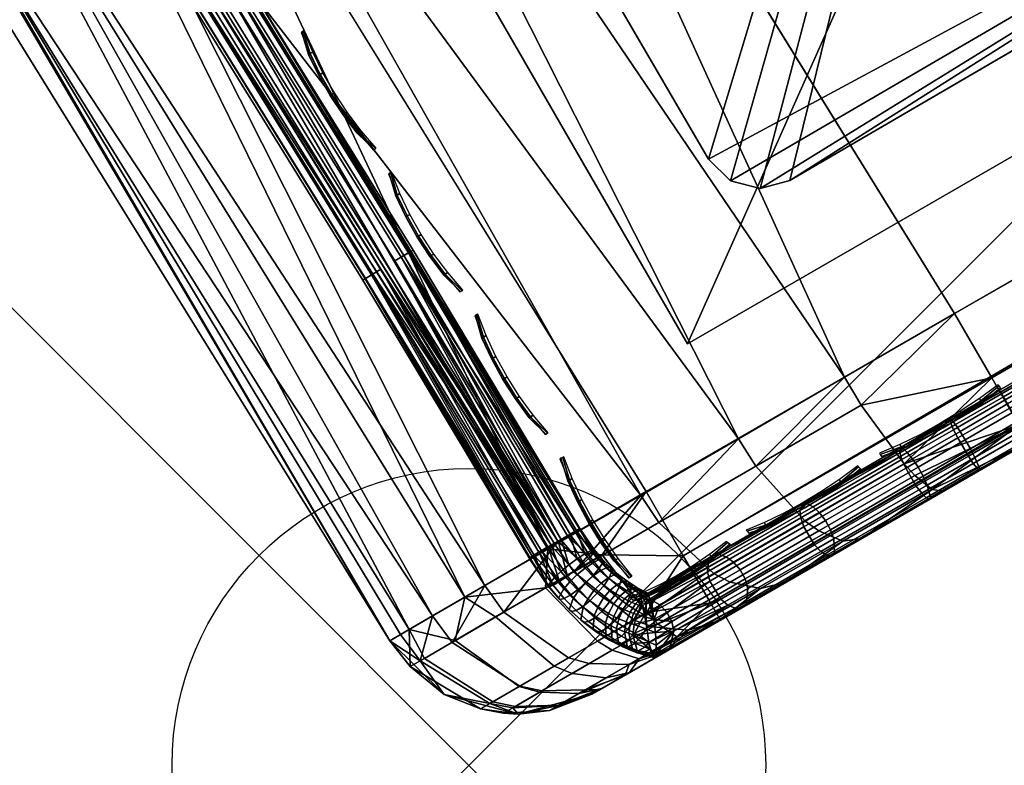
# Model space of a CAD drawing. Header units: inches. Extents: x 0 to 54.6, y -45.5 to 0.
# Tile 38 of 135: x 29.6 to 31.2, y -45.5 to -44.2. Entities that reach past the tile are written whole.
import ezdxf

# ---------------------------------------------------------------- set-up
doc = ezdxf.new("R2010")
doc.units = ezdxf.units.IN
doc.header["$LTSCALE"] = 0.03937
doc.header["$MEASUREMENT"] = 0
doc.header["$PDMODE"] = 35
doc.header["$PDSIZE"] = 1
for name, color, linetype in [('A-FURN-3-NODE', 7, 'Continuous'), ('A-FURN-3-ST', 151, 'Continuous'), ('A-FURN-3-ST-LG', 252, 'Continuous'), ('A-FURN-3-ST-LGHW', 32, 'Continuous'), ('A-FURN-3-ST-SEAM', 250, 'Continuous'), ('A-FURN-3-STITCH', 15, 'Continuous')]:
    doc.layers.add(name, color=color, linetype=linetype)

msp = doc.modelspace()

# ---------------------------------------------------------------- linework, layer by layer
at = {"layer": 'A-FURN-3-NODE'}
msp.add_point((30.3109, -45.5), dxfattribs=at)

# ---------------------------------------------------------------- meshes
at = {"layer": 'A-FURN-3-ST'}
mesh = msp.add_polyface(dxfattribs=at)
corners = [(54.133, -31.7463, 5.25), (30.7345, -45.2554, 5.25), (54.1162, -31.7173, 5.125), (54.2353, -31.6732, 5.1979), (54.2159, -31.6985, 5.2691), (54.2378, -31.6011, 5.1056), (54.0705, -31.6381, 5.0335), (54.1991, -31.4828, 5.0437), (54.008, -31.5298, 5), (54.1736, -31.4338, 5.0381), (53.6664, -31.7268, 17.9789), (53.4807, -31.8342, 18), (53.693, -31.7752, 17.9729), (53.5432, -31.9425, 17.9665), (53.7425, -31.8871, 17.9071), (53.589, -32.0217, 17.875), (53.7503, -31.9125, 17.8773), (53.7562, -31.9498, 17.8092), (53.9067, -31.8629, 17.7564), (53.9121, -31.8191, 17.8206), (54.0455, -31.7828, 17.6709), (54.0613, -31.7329, 17.7287), (54.1671, -31.7126, 17.5557), (54.192, -31.6574, 17.6049), (54.126, -31.7503, 17.5012), (54.267, -31.6549, 17.4154), (54.0145, -31.8147, 17.6069), (53.8873, -31.8882, 17.6853), (53.7493, -31.9678, 17.7337), (53.6057, -32.0507, 17.75), (54.1777, -31.4949, 17.6738), (54.1537, -31.4449, 17.6781), (54.0342, -31.5779, 17.8097), (54.0095, -31.5283, 17.8148), (53.8705, -31.6725, 17.9106), (53.8449, -31.6235, 17.9163), (53.9092, -31.7908, 17.8487), (54.0629, -31.702, 17.754), (54.1977, -31.6241, 17.6265), (54.3495, -31.6213, 5.5002), (54.3419, -31.6257, 16.9007), (30.518, -45.3804, 5.5), (54.3276, -31.6339, 17.0664), (54.2857, -31.6582, 17.2257), (54.2176, -31.6975, 17.3726)]
mesh.append_faces([[corners[k] for k in face] for face in [(0, 1, 2), (2, 3, 0), (0, 3, 4), (5, 2, 6), (5, 6, 7), (7, 6, 8), (7, 8, 9), (10, 11, 12), (12, 11, 13), (12, 13, 14), (14, 13, 15), (14, 15, 16), (16, 15, 17), (16, 17, 18, 19), (19, 18, 20, 21), (21, 20, 22, 23), (24, 25, 22), (24, 22, 26), (26, 22, 20), (26, 20, 27), (27, 20, 18), (27, 18, 28), (28, 18, 17), (28, 17, 29), (29, 17, 15), (30, 31, 32), (32, 31, 33), (32, 33, 34), (34, 33, 35), (34, 35, 12), (12, 35, 10), (34, 12, 14, 36), (36, 14, 16, 19), (36, 19, 21, 37), (37, 21, 23, 38), (34, 36, 37, 32), (32, 37, 38, 30), (0, 39, 1), (39, 40, 41), (40, 42, 29), (29, 42, 43), (29, 43, 44), (44, 24, 29), (29, 24, 26), (29, 26, 27), (27, 28, 29)]])
mesh = msp.add_polyface(dxfattribs=at)
corners = [(54.1162, -31.7173, 5.125), (30.7345, -45.2554, 5.25), (30.7177, -45.2264, 5.125), (54.0705, -31.6381, 5.0335), (30.672, -45.1472, 5.0335), (54.008, -31.5298, 5), (30.6095, -45.0389, 5), (31.0621, -45.0117, 17.8771), (31.0915, -45.0353, 17.8091), (31.2374, -44.9264, 17.875), (31.2541, -44.9554, 17.75), (31.1105, -45.0383, 17.7337), (30.9724, -45.1181, 17.6853), (31.0441, -44.9923, 17.9069), (31.1916, -44.8472, 17.9665), (30.972, -44.8936, 17.9727), (31.1291, -44.7389, 18), (30.9434, -44.8465, 17.9788), (53.4807, -31.8342, 18), (53.5432, -31.9425, 17.9665), (53.589, -32.0217, 17.875), (53.6057, -32.0507, 17.75), (29.7326, -43.6219, 5), (28.7902, -42.2475, 5), (27.7843, -40.9189, 5), (26.7171, -39.639, 5), (25.591, -38.4106, 5), (24.4085, -37.2364, 5), (23.1722, -36.119, 5), (21.8848, -35.0609, 5), (20.5492, -34.0644, 5), (19.1682, -33.1316, 5), (54.3495, -31.6213, 5.5002), (30.518, -45.3804, 5.5), (54.3419, -31.6257, 16.9007), (30.518, -45.3804, 16.9), (30.8452, -45.1915, 17.6066), (30.2374, -43.2975, 18), (29.2789, -41.8995, 18), (28.2559, -40.548, 18), (27.1706, -39.2461, 18), (26.0253, -37.9965, 18), (24.8226, -36.8022, 18), (23.5651, -35.6656, 18), (22.2557, -34.5892, 18), (20.8972, -33.5756, 18), (19.4926, -32.6269, 18)]
mesh.append_faces([[corners[k] for k in face] for face in [(0, 1, 2), (0, 2, 3), (3, 2, 4), (3, 4, 5), (5, 4, 6), (7, 8, 9), (9, 8, 10), (10, 8, 11), (11, 8, 12), (7, 9, 13), (13, 9, 14), (13, 14, 15), (15, 14, 16), (15, 16, 17), (18, 16, 19), (19, 16, 14), (19, 14, 20), (20, 14, 9), (20, 9, 21), (21, 9, 10), (6, 22, 5), (5, 22, 23), (5, 23, 24), (24, 25, 5), (5, 25, 26), (5, 26, 27), (27, 28, 5), (5, 28, 29), (5, 29, 30), (30, 31, 5), (1, 32, 33), (33, 34, 35), (35, 34, 21), (35, 21, 10), (11, 12, 10), (10, 12, 36), (16, 18, 37), (37, 18, 38), (38, 18, 39), (39, 18, 40), (40, 18, 41), (41, 18, 42), (42, 18, 43), (43, 18, 44), (44, 18, 45), (45, 18, 46)]])
mesh = msp.add_polyface(dxfattribs=at)
corners = [(30.4441, -45.1352, 5.0381), (30.6095, -45.0389, 5), (30.5356, -45.1456, 5.0204), (30.3039, -45.2168, 5.1464), (30.2876, -45.2898, 5.2169), (30.2103, -45.2713, 5.3087), (30.2359, -45.3199, 5.332), (30.44, -45.2012, 5.0621), (30.3557, -45.2502, 5.1289), (30.6101, -45.2429, 5.0856), (30.5275, -45.2907, 5.1217), (30.4546, -45.3329, 5.1794), (30.1957, -45.2799, 17.1146), (30.1774, -45.2905, 16.9), (30.2286, -45.3242, 17.1133), (30.4875, -45.1742, 17.6733), (30.6004, -45.0453, 17.8145), (30.4561, -45.1289, 17.6778), (30.3699, -45.2423, 17.5075), (30.3379, -45.1974, 17.5111), (30.2825, -45.293, 17.3185), (30.2498, -45.2485, 17.3209), (30.4789, -45.3191, 17.4701), (30.5135, -45.3287, 17.4533), (30.6206, -45.2668, 17.6043), (30.5892, -45.2553, 17.6257), (29.3128, -43.8935, 16.9), (29.3861, -43.9375, 17.1847), (29.4783, -43.8777, 17.45), (29.625, -43.7826, 17.6778), (29.8161, -43.6586, 17.8526), (30.7649, -44.95, 17.9162), (30.0387, -43.5142, 17.9625), (30.9434, -44.8465, 17.9788), (30.2374, -43.2975, 18), (28.5003, -42.6369, 17.1847), (28.5897, -42.573, 17.45), (30.1774, -45.2905, 5.5), (29.3128, -43.8935, 5.5), (28.3837, -42.5387, 5.5), (29.7326, -43.6219, 5), (29.5721, -43.726, 5.0381), (28.7902, -42.2475, 5), (28.4148, -42.5167, 5.3087), (29.3449, -43.8731, 5.3087), (29.436, -43.8142, 5.1464)]
mesh.append_faces([[corners[k] for k in face] for face in [(0, 1, 2), (3, 4, 5), (5, 4, 6), (0, 7, 3), (3, 7, 8), (3, 8, 4), (7, 0, 2), (7, 2, 9, 10), (11, 8, 7, 10), (12, 13, 14), (15, 16, 17), (15, 17, 18), (18, 17, 19), (18, 19, 20), (20, 19, 21), (20, 21, 14), (14, 21, 12), (22, 23, 24, 25), (18, 22, 25, 15), (26, 13, 27), (27, 13, 12), (27, 12, 21), (27, 21, 28), (28, 21, 19), (28, 19, 29), (29, 19, 17), (29, 17, 16), (29, 16, 30), (30, 16, 31), (30, 31, 32), (32, 33, 34), (35, 26, 27), (35, 27, 28, 36), (37, 13, 38), (38, 13, 26), (38, 26, 39), (1, 0, 40), (40, 0, 41), (40, 41, 42), (38, 43, 44), (38, 44, 37), (37, 44, 5), (5, 44, 45), (5, 45, 3), (3, 45, 41), (3, 41, 0)]])
mesh = msp.add_polyface(dxfattribs=at)
corners = [(30.5356, -45.1456, 5.0204), (30.6095, -45.0389, 5), (30.672, -45.1472, 5.0335), (30.6101, -45.2429, 5.0856), (30.7177, -45.2264, 5.125), (30.6293, -45.2616, 5.1151), (30.6611, -45.2838, 5.1825), (30.5978, -45.3204, 5.2102), (30.5525, -45.306, 5.1486), (30.7345, -45.2554, 5.25), (30.6516, -45.3033, 5.269), (30.5814, -45.3438, 5.3232), (30.5419, -45.3527, 5.2543), (30.5275, -45.2907, 5.1217), (30.5135, -45.3287, 17.4533), (30.5809, -45.3302, 17.4148), (30.6806, -45.2726, 17.5553), (30.6206, -45.2668, 17.6043), (30.8022, -45.2024, 17.6705), (30.7513, -45.1913, 17.7281), (30.9409, -45.1223, 17.7562), (30.9004, -45.1051, 17.8203), (31.0915, -45.0353, 17.8091), (31.0621, -45.0117, 17.8771), (30.9724, -45.1181, 17.6853), (30.8452, -45.1915, 17.6066), (30.7336, -45.256, 17.501), (30.6421, -45.3088, 17.3722), (30.574, -45.3481, 17.2253), (30.5067, -45.373, 17.2546), (30.972, -44.8936, 17.9727), (30.9434, -44.8465, 17.9788), (30.7945, -44.9964, 17.9104), (30.7649, -44.95, 17.9162), (30.631, -45.0911, 17.8092), (30.6004, -45.0453, 17.8145), (30.4875, -45.1742, 17.6733), (30.5892, -45.2553, 17.6257), (30.7239, -45.1774, 17.7533), (30.8774, -45.0886, 17.8483), (31.0441, -44.9923, 17.9069), (30.518, -45.3804, 5.5), (30.5345, -45.3709, 5.4043), (31.2541, -44.9554, 17.75), (30.5321, -45.3723, 17.0658), (30.518, -45.3804, 16.9), (30.0387, -43.5142, 17.9625), (30.2374, -43.2975, 18), (31.1291, -44.7389, 18)]
mesh.append_faces([[corners[k] for k in face] for face in [(0, 1, 2), (0, 2, 3), (3, 2, 4), (3, 4, 5), (5, 4, 6), (5, 6, 7, 8), (4, 9, 6), (6, 9, 10), (6, 10, 7), (7, 10, 11), (7, 11, 12), (13, 3, 5, 8), (14, 15, 16, 17), (17, 16, 18, 19), (19, 18, 20, 21), (21, 20, 22, 23), (24, 22, 20), (24, 20, 25), (25, 20, 18), (25, 18, 26), (26, 18, 16), (26, 16, 27), (27, 16, 15), (27, 15, 28), (28, 15, 29), (30, 31, 32), (32, 31, 33), (32, 33, 34), (34, 33, 35), (34, 35, 36), (37, 17, 19, 38), (38, 19, 21, 39), (39, 21, 23, 40), (36, 37, 38, 34), (34, 38, 39, 32), (32, 39, 40, 30), (9, 41, 42), (43, 25, 26), (26, 27, 43), (43, 27, 28), (43, 28, 44), (44, 45, 43), (42, 11, 9), (9, 11, 10), (46, 33, 31), (47, 31, 48)]])
mesh = msp.add_polyface(dxfattribs=at)
corners = [(30.5525, -45.306, 5.1486), (30.5978, -45.3204, 5.2102), (30.5419, -45.3527, 5.2543), (30.4848, -45.3452, 5.2022), (30.4968, -45.3788, 5.3126), (30.4301, -45.3768, 5.2729), (30.4625, -45.3986, 5.3888), (30.3886, -45.4009, 5.3652), (30.4466, -45.4078, 5.4727), (30.3694, -45.412, 5.4669), (30.3936, -45.4139, 5.5), (30.518, -45.3804, 5.5), (30.5345, -45.3709, 5.4043), (30.5814, -45.3438, 5.3232), (30.3304, -45.4049, 5.4643), (30.269, -45.381, 5.5), (30.2119, -45.3338, 5.4587), (30.1774, -45.2905, 5.5), (30.2103, -45.2713, 5.3087), (30.2359, -45.3199, 5.332), (30.3511, -45.3929, 5.3549), (30.2876, -45.2898, 5.2169), (30.3557, -45.2502, 5.1289), (30.4546, -45.3329, 5.1794), (30.3958, -45.367, 5.2555), (30.5275, -45.2907, 5.1217), (30.518, -45.3804, 16.9), (30.3936, -45.4139, 16.9), (30.269, -45.381, 16.9), (30.1774, -45.2905, 16.9), (30.2286, -45.3242, 17.1133), (30.3462, -45.3958, 17.1002), (30.3848, -45.4031, 17.0943), (30.461, -45.3994, 17.0808), (30.5067, -45.373, 17.2546), (30.4338, -45.3748, 17.2811), (30.5809, -45.3302, 17.4148), (30.5135, -45.3287, 17.4533), (30.574, -45.3481, 17.2253), (30.5321, -45.3723, 17.0658), (30.2825, -45.293, 17.3185), (30.3967, -45.3665, 17.2927), (30.4789, -45.3191, 17.4701), (30.3699, -45.2423, 17.5075)]
mesh.append_faces([[corners[k] for k in face] for face in [(0, 1, 2, 3), (3, 2, 4, 5), (5, 4, 6, 7), (7, 6, 8, 9), (9, 8, 10), (10, 8, 11), (11, 8, 12), (12, 8, 6), (12, 6, 4), (2, 13, 4), (13, 12, 4), (9, 10, 14), (14, 10, 15), (14, 15, 16), (16, 15, 17), (16, 17, 18), (18, 19, 16), (16, 19, 20, 14), (14, 20, 7, 9), (21, 22, 23, 24), (24, 23, 3, 5), (25, 0, 3, 23), (24, 5, 7, 20), (21, 24, 20, 19), (11, 26, 10), (10, 26, 27), (10, 27, 15), (15, 27, 28), (15, 28, 17), (17, 28, 29), (30, 29, 28), (30, 28, 31), (31, 28, 27), (31, 27, 32), (32, 27, 33), (32, 33, 34, 35), (35, 34, 36, 37), (38, 34, 39), (39, 34, 33), (39, 33, 26), (26, 33, 27), (40, 30, 31, 41), (41, 31, 32, 35), (41, 35, 37, 42), (40, 41, 42, 43)]])
at = {"layer": 'A-FURN-3-ST-LG'}
mesh = msp.add_polyface(dxfattribs=at)
corners = [(31.498, -41.8815, 4.7963), (32.4411, -43.4721, 4.7963), (31.5345, -41.9179, 4.7963), (32.4547, -43.522, 4.7963), (32.4414, -43.5722, 4.7963), (32.4047, -43.609, 4.7963), (30.8514, -44.5151, 4.7963), (30.8016, -44.5287, 4.7963), (30.7515, -44.5155, 4.7963), (30.7148, -44.4791, 4.7963), (29.8087, -42.9258, 4.7963), (29.7949, -42.8757, 4.7963), (29.808, -42.8255, 4.7963), (29.8444, -42.7887, 4.7963), (31.3987, -41.8821, 4.7963), (31.4483, -41.8684, 4.7963), (30.7515, -44.5155, 0), (30.7148, -44.4791, 0), (30.8016, -44.5287, 0), (30.8514, -44.5151, 0), (30.0605, -43.3574, 0), (30.0467, -43.3073, 0), (30.0598, -43.2571, 0), (30.0961, -43.2203, 0), (32.0095, -43.7239, 0), (32.0231, -43.7738, 0), (32.0097, -43.8239, 0), (31.9731, -43.8608, 0), (31.3546, -42.6012, 0), (31.3181, -42.5649, 0), (31.2685, -42.5518, 0), (31.2188, -42.5654, 0), (31.1043, -42.6322, 0)]
mesh.append_faces([[corners[k] for k in face] for face in [(16, 9, 17), (16, 8, 9), (6, 18, 19), (6, 7, 18), (10, 17, 9), (10, 20, 17), (11, 20, 10), (11, 21, 20), (12, 21, 11), (12, 22, 21), (13, 22, 12), (13, 23, 22), (3, 24, 1), (3, 25, 24), (4, 25, 3), (4, 26, 25), (27, 4, 5), (27, 26, 4), (5, 19, 27), (5, 6, 19), (2, 24, 28), (2, 1, 24), (29, 2, 28), (29, 0, 2), (30, 0, 29), (30, 15, 0), (31, 15, 30), (31, 14, 15), (23, 14, 31), (23, 13, 14)]])
mesh.append_faces([[corners[k] for k in face] for face in [(0, 1, 2), (18, 8, 16), (25, 28, 24), (25, 22, 23)]], dxfattribs={"vtx0": -1})
mesh.append_faces([[corners[k] for k in face] for face in [(25, 32, 31)]], dxfattribs={"vtx0": -1, "vtx1": -1})
mesh.append_faces([[corners[k] for k in face] for face in [(0, 3, 1), (0, 4, 3), (0, 5, 4), (0, 6, 5), (0, 7, 6), (0, 8, 7), (0, 9, 8), (0, 10, 9), (0, 11, 10), (0, 12, 11), (0, 13, 12), (0, 14, 13), (25, 29, 28), (25, 30, 29), (25, 21, 22), (25, 20, 21), (25, 17, 20), (25, 16, 17), (25, 18, 16), (25, 19, 18), (25, 27, 19)]], dxfattribs={"vtx0": -1, "vtx2": -1})
mesh.append_faces([[corners[k] for k in face] for face in [(23, 31, 32), (25, 23, 32)]], dxfattribs={"vtx1": -1, "vtx2": -1})
mesh.append_faces([[corners[k] for k in face] for face in [(0, 15, 14), (18, 7, 8), (25, 31, 30), (25, 26, 27)]], dxfattribs={"vtx2": -1})
at = {"layer": 'A-FURN-3-ST-LGHW'}
mesh = msp.add_polyface(dxfattribs=at)
corners = [(32.6264, -43.6662, 5), (32.3293, -41.0898, 5), (32.4307, -41.4285, 5), (32.102, -40.8189, 5), (31.786, -40.6601, 5), (31.433, -40.6396, 5), (31.1007, -40.7605, 5), (30.8433, -41.0032, 5), (29.555, -42.8431, 5), (30.6792, -44.7904, 5), (32.4307, -41.4285, 4.7502), (32.3293, -41.0898, 4.7502), (32.102, -40.8189, 4.7502), (31.786, -40.6601, 4.7502), (31.433, -40.6396, 4.7502), (31.1007, -40.7605, 4.7502), (30.8433, -41.0032, 4.7502), (32.6264, -43.6662, 4.7502), (30.6792, -44.7904, 4.7502), (29.555, -42.8431, 4.7502)]
mesh.append_faces([[corners[k] for k in face] for face in [(2, 10, 1), (10, 11, 1), (1, 11, 3), (11, 12, 3), (3, 12, 4), (12, 13, 4), (4, 13, 5), (13, 14, 5), (5, 14, 6), (14, 15, 6), (7, 6, 16), (6, 15, 16), (8, 7, 19), (7, 16, 19), (17, 10, 0), (10, 2, 0)]])
mesh.append_faces([[corners[k] for k in face] for face in [(2, 1, 0), (10, 17, 11), (9, 8, 18), (0, 9, 17)]], dxfattribs={"vtx1": -1})
mesh.append_faces([[corners[k] for k in face] for face in [(1, 3, 0), (3, 4, 0), (4, 5, 0), (5, 6, 0), (6, 7, 0), (7, 8, 0), (17, 18, 11), (18, 19, 11), (19, 16, 11), (16, 15, 11), (15, 14, 11), (14, 13, 11)]], dxfattribs={"vtx1": -1, "vtx2": -1})
mesh.append_faces([[corners[k] for k in face] for face in [(8, 9, 0), (13, 12, 11), (8, 19, 18), (9, 18, 17)]], dxfattribs={"vtx2": -1})
at = {"layer": 'A-FURN-3-ST-SEAM'}
mesh = msp.add_polyface(dxfattribs=at)
corners = [(31.0675, -44.9977, 17.8324), (31.0581, -44.9838, 17.8381), (31.1383, -44.9375, 17.8517), (31.1472, -44.9517, 17.8459), (31.2182, -44.8914, 17.8563), (31.2265, -44.9059, 17.8505), (39.4684, -40.1331, 17.8538), (39.4603, -40.119, 17.8646), (31.2113, -44.8795, 17.8675), (39.4549, -40.1096, 17.8809), (31.2066, -44.8714, 17.8826), (35.3289, -42.4874, 17.9), (31.2049, -44.8684, 17.9), (31.1214, -44.9166, 17.8952), (31.1246, -44.9187, 17.878), (31.0445, -44.961, 17.8825), (31.0421, -44.9663, 17.8639), (31.0375, -44.965, 17.881), (39.478, -40.1497, 17.85), (31.2354, -44.9212, 17.8515), (31.1559, -44.9671, 17.847), (31.0761, -45.0132, 17.8334), (30.92, -45.1033, 17.7791), (30.9115, -45.0878, 17.7781), (30.9137, -45.1461, 17.8439), (30.9218, -45.147, 17.8281), (31.0866, -45.0518, 17.8854), (31.0813, -45.0493, 17.9022), (31.1709, -45.0032, 17.8997), (31.167, -44.9998, 17.9168), (31.2547, -44.9548, 17.9045), (31.2523, -44.9506, 17.9217), (39.5011, -40.1896, 17.9192), (39.503, -40.1929, 17.9), (31.2539, -44.9534, 17.8868), (39.4957, -40.1803, 17.8647), (31.2434, -44.9352, 17.8588), (39.4876, -40.1662, 17.8538), (39.4957, -40.1803, 17.9354), (31.2471, -44.9416, 17.9362), (31.1606, -44.9915, 17.9312), (31.0737, -45.0417, 17.9164), (30.9037, -45.1398, 17.8573), (39.4875, -40.1662, 17.9462), (31.2396, -44.9287, 17.9459), (31.1523, -44.9791, 17.9409), (31.0646, -45.0297, 17.9259), (39.478, -40.1496, 17.95), (31.2221, -44.8983, 17.9472), (31.1347, -44.9487, 17.9422), (31.0469, -44.9995, 17.9272), (39.4684, -40.1331, 17.9462), (31.2142, -44.8846, 17.939), (31.1275, -44.9347, 17.9341), (31.0404, -44.985, 17.9192), (39.4603, -40.119, 17.9354), (31.2084, -44.8745, 17.9255), (31.1228, -44.9239, 17.9207), (31.0368, -44.9736, 17.906), (39.4549, -40.1096, 17.9191), (31.0494, -44.973, 17.8491), (31.1305, -44.9261, 17.8629), (30.9257, -45.1187, 17.7858), (31.083, -45.0279, 17.8406), (31.1634, -44.9814, 17.8542), (30.9269, -45.1422, 17.8117), (31.0888, -45.0487, 17.868), (31.1716, -45.0009, 17.8821)]
mesh.append_faces([[corners[k] for k in face] for face in [(0, 1, 2, 3), (3, 2, 4, 5), (5, 4, 6), (7, 4, 8), (7, 8, 9), (9, 8, 10), (9, 10, 11), (11, 10, 12), (12, 10, 13), (13, 10, 14), (13, 14, 15), (15, 14, 16), (15, 16, 17), (5, 18, 19), (5, 19, 20, 3), (3, 20, 21, 0), (0, 21, 22, 23), (24, 25, 26, 27), (27, 26, 28, 29), (29, 28, 30, 31), (31, 30, 32), (33, 30, 34), (35, 34, 36), (37, 36, 19), (31, 38, 39), (31, 39, 40, 29), (29, 40, 41, 27), (27, 41, 42, 24), (39, 43, 44), (39, 44, 45, 40), (40, 45, 46, 41), (44, 47, 48), (44, 48, 49, 45), (45, 49, 50, 46), (48, 51, 52), (48, 52, 53, 49), (49, 53, 54, 50), (51, 55, 52), (52, 55, 56), (52, 56, 57, 53), (53, 57, 58, 54), (55, 59, 56), (56, 59, 11), (56, 11, 12), (56, 12, 57), (57, 12, 13), (57, 13, 15), (57, 15, 58), (58, 15, 17), (60, 16, 14, 61), (61, 14, 10, 8), (1, 60, 61, 2), (2, 61, 8, 4), (62, 22, 21, 63), (63, 21, 20, 64), (64, 20, 19, 36), (65, 62, 63, 66), (66, 63, 64, 67), (67, 64, 36, 34), (25, 65, 66, 26), (26, 66, 67, 28), (28, 67, 34, 30)]])
mesh = msp.add_polyface(dxfattribs=at)
corners = [(29.8744, -44.1985, 17.7254), (29.8587, -44.2083, 17.7151), (30.1467, -44.6741, 17.7151), (30.1627, -44.6645, 17.7254), (30.4288, -45.1411, 17.7173), (30.4177, -45.1475, 17.7027), (30.136, -44.6805, 17.698), (30.4122, -45.1507, 17.6842), (30.1322, -44.6828, 17.6772), (30.4133, -45.1501, 17.6648), (30.1367, -44.6801, 17.6553), (30.4207, -45.1458, 17.6473), (30.149, -44.6727, 17.6379), (30.4333, -45.1385, 17.6344), (30.4493, -45.1292, 17.628), (29.8609, -44.2068, 17.6379), (29.5771, -43.7197, 17.628), (30.444, -45.1323, 17.7259), (30.4609, -45.1225, 17.7271), (29.5884, -43.7125, 17.7271), (29.5524, -43.7515, 17.6553), (29.5645, -43.7438, 17.6379), (29.8488, -44.2144, 17.6553), (29.548, -43.7543, 17.6772), (29.8443, -44.2172, 17.6772), (29.5516, -43.752, 17.698), (29.848, -44.2149, 17.698), (29.5622, -43.7452, 17.7151), (29.6244, -43.6893, 17.6706), (29.9279, -44.1653, 17.6902), (30.498, -45.1011, 17.6706), (30.2167, -44.6322, 17.6902), (30.497, -45.1017, 17.6902), (30.2093, -44.6366, 17.7078), (30.4896, -45.106, 17.7078), (30.1968, -44.6441, 17.7208), (30.4769, -45.1133, 17.7208), (29.9082, -44.1776, 17.7208), (29.9207, -44.1698, 17.7078), (29.8976, -44.1841, 17.6292), (30.186, -44.6506, 17.6292), (30.4661, -45.1195, 17.6292), (30.201, -44.6416, 17.6377), (30.4813, -45.1108, 17.6377), (30.2121, -44.635, 17.6522), (30.4924, -45.1043, 17.6522), (29.9234, -44.1681, 17.6522), (29.9124, -44.1749, 17.6377), (30.4822, -45.1124, 17.6377), (30.4934, -45.106, 17.6522), (30.4989, -45.1028, 17.6706), (30.498, -45.1033, 17.6901), (30.5221, -45.1366, 17.6674), (30.4906, -45.1076, 17.7078), (30.4779, -45.1149, 17.7208)]
mesh.append_faces([[corners[k] for k in face] for face in [(0, 1, 2, 3), (3, 2, 4), (4, 2, 5), (5, 2, 6), (5, 6, 7), (7, 6, 8), (7, 8, 9), (9, 8, 10), (9, 10, 11), (11, 10, 12), (11, 12, 13), (13, 12, 14), (14, 12, 15), (14, 15, 16), (4, 17, 3), (3, 17, 18), (3, 18, 0), (0, 18, 19), (20, 21, 15, 22), (22, 15, 12, 10), (23, 20, 22, 24), (24, 22, 10, 8), (25, 23, 24, 26), (26, 24, 8, 6), (27, 25, 26, 1), (1, 26, 6, 2), (28, 29, 30), (30, 29, 31), (30, 31, 32), (32, 31, 33), (32, 33, 34), (34, 33, 35), (34, 35, 36), (36, 35, 18), (18, 35, 37), (18, 37, 19), (38, 37, 35, 33), (29, 38, 33, 31), (16, 39, 14), (14, 39, 40), (14, 40, 41), (41, 40, 42), (41, 42, 43), (43, 42, 44), (43, 44, 45), (45, 44, 30), (30, 44, 46), (30, 46, 28), (47, 46, 44, 42), (39, 47, 42, 40), (48, 43, 49), (49, 43, 45), (49, 45, 30), (30, 50, 49), (51, 52, 50), (50, 30, 51), (51, 30, 32), (51, 32, 53), (53, 32, 34), (53, 34, 54), (54, 34, 36)]])
mesh = msp.add_polyface(dxfattribs=at)
corners = [(30.6127, -45.2103, 17.6261), (30.7326, -45.1451, 17.7159), (30.6159, -45.22, 17.5859), (30.7445, -45.149, 17.7033), (30.6159, -45.2202, 17.5855), (30.6186, -45.2217, 17.5839), (30.6443, -45.2421, 17.5719), (30.6324, -45.2296, 17.576), (30.7569, -45.1578, 17.694), (30.768, -45.1706, 17.6892), (30.9012, -45.0744, 17.7835), (30.9115, -45.0878, 17.7781), (31.0581, -44.9838, 17.8381), (31.0675, -44.9977, 17.8324), (31.0375, -44.965, 17.881), (31.0421, -44.9663, 17.8639), (30.8868, -45.052, 17.8301), (30.8809, -45.0594, 17.8078), (30.8734, -45.0597, 17.8239), (30.7404, -45.1366, 17.7439), (30.7225, -45.1469, 17.7303), (30.6125, -45.2104, 17.6295), (30.92, -45.1033, 17.7791), (30.7764, -45.1862, 17.69), (30.6525, -45.2577, 17.5726), (30.6252, -45.2763, 17.5402), (30.6561, -45.2743, 17.5778), (30.6261, -45.3129, 17.5617), (30.6494, -45.3024, 17.5976), (30.6265, -45.3119, 17.6222), (30.6394, -45.31, 17.6101), (30.7702, -45.2345, 17.734), (30.7594, -45.2351, 17.7483), (30.9218, -45.147, 17.8281), (30.9137, -45.1461, 17.8439), (30.9037, -45.1398, 17.8573), (30.7472, -45.2301, 17.7603), (30.619, -45.3103, 17.6287), (30.6142, -45.2933, 17.6531), (30.7351, -45.2199, 17.7684), (30.6105, -45.2683, 17.6692), (30.717, -45.1899, 17.7694), (30.6092, -45.2479, 17.6724), (30.713, -45.174, 17.7627), (30.6094, -45.2284, 17.666), (30.7137, -45.1601, 17.7515), (30.6108, -45.2153, 17.6505), (30.6124, -45.2104, 17.6303), (31.0737, -45.0417, 17.9164), (31.0646, -45.0297, 17.9259), (30.893, -45.1288, 17.8662), (31.0469, -44.9995, 17.9272), (30.8751, -45.0986, 17.8674), (31.0404, -44.985, 17.9192), (30.8699, -45.0834, 17.8599), (31.0368, -44.9736, 17.906), (30.8685, -45.0707, 17.8475), (30.6191, -45.3105, 17.6283), (30.8906, -45.0646, 17.7939), (31.0494, -44.973, 17.8491), (30.7809, -45.2023, 17.6961), (30.7779, -45.2282, 17.7193), (30.9257, -45.1187, 17.7858), (30.9269, -45.1422, 17.8117)]
mesh.append_faces([[corners[k] for k in face] for face in [(0, 1, 2), (2, 1, 3), (2, 3, 4), (4, 3, 5), (6, 7, 8, 9), (9, 8, 10, 11), (11, 10, 12, 13), (14, 15, 16), (16, 15, 17), (16, 17, 18), (18, 17, 19), (19, 17, 1), (19, 1, 20), (20, 1, 0), (20, 0, 21), (11, 22, 23, 9), (9, 23, 24, 6), (25, 24, 26), (27, 26, 28), (29, 30, 31, 32), (32, 31, 33, 34), (34, 35, 36, 32), (32, 36, 37), (37, 36, 38), (38, 36, 39), (38, 39, 40), (40, 39, 41), (40, 41, 42), (42, 41, 43), (44, 43, 45), (44, 45, 46), (46, 45, 20), (46, 20, 47), (47, 20, 21), (48, 49, 50, 35), (35, 50, 39, 36), (49, 51, 52, 50), (50, 52, 41, 39), (51, 53, 54, 52), (52, 54, 43, 41), (53, 55, 56, 54), (54, 56, 45, 43), (55, 14, 16), (55, 16, 56), (56, 16, 18), (56, 18, 19), (56, 19, 45), (45, 19, 20), (37, 57, 32), (32, 57, 29), (3, 8, 7, 5), (3, 1, 17, 58), (58, 17, 15, 59), (8, 3, 58, 10), (10, 58, 59, 12), (23, 60, 26, 24), (60, 61, 28, 26), (60, 23, 22, 62), (61, 31, 30, 28), (61, 60, 62, 63), (31, 61, 63, 33)]])
mesh = msp.add_polyface(dxfattribs=at)
corners = [(30.4493, -45.1292, 17.628), (30.4661, -45.1195, 17.6292), (30.4503, -45.1309, 17.628), (30.467, -45.1212, 17.6292), (30.4813, -45.1108, 17.6377), (30.4822, -45.1124, 17.6377), (30.542, -45.1673, 17.643), (30.5318, -45.1725, 17.6294), (30.5191, -45.1593, 17.6338), (30.5293, -45.1539, 17.6474), (30.5062, -45.1437, 17.6372), (30.5162, -45.1383, 17.6508), (30.4934, -45.106, 17.6522), (30.4935, -45.152, 17.6279), (30.4795, -45.1623, 17.6244), (30.466, -45.1734, 17.6277), (30.4343, -45.1401, 17.6344), (30.4549, -45.1838, 17.6371), (30.4216, -45.1474, 17.6473), (30.4439, -45.1977, 17.6673), (30.4142, -45.1517, 17.6648), (30.4131, -45.1523, 17.6843), (30.446, -45.1992, 17.685), (30.4186, -45.1491, 17.7027), (30.4529, -45.1966, 17.7012), (30.4298, -45.1427, 17.7173), (30.4636, -45.1905, 17.7141), (30.445, -45.1339, 17.7259), (30.4769, -45.1815, 17.7217), (30.4618, -45.1242, 17.7271), (30.5042, -45.1595, 17.7183), (30.4779, -45.1149, 17.7208), (30.5149, -45.1494, 17.7083), (30.4906, -45.1076, 17.7078), (30.5214, -45.1417, 17.6935), (30.498, -45.1033, 17.6901), (30.5221, -45.1366, 17.6674), (30.5067, -45.1679, 17.6244), (30.4933, -45.1789, 17.6208), (30.521, -45.1795, 17.7139), (30.5306, -45.1682, 17.7041), (30.5361, -45.1594, 17.6896), (30.5356, -45.1528, 17.6639), (30.5489, -45.1667, 17.6593), (30.5509, -45.1748, 17.6845), (30.4989, -45.1028, 17.6706), (30.4769, -45.1133, 17.7208), (30.4609, -45.1225, 17.7271), (30.444, -45.1323, 17.7259), (30.4288, -45.1411, 17.7173), (30.4177, -45.1475, 17.7027), (30.4122, -45.1507, 17.6842), (30.4133, -45.1501, 17.6648), (30.4207, -45.1458, 17.6473), (30.4333, -45.1385, 17.6344)]
mesh.append_faces([[corners[k] for k in face] for face in [(0, 1, 2), (2, 1, 3), (3, 1, 4), (3, 4, 5), (6, 7, 8, 9), (9, 8, 10, 11), (11, 10, 12), (12, 10, 5), (5, 10, 13), (5, 13, 3), (3, 13, 14), (3, 14, 2), (2, 14, 15), (2, 15, 16), (16, 15, 17), (16, 17, 18), (18, 19, 20), (20, 19, 21), (21, 22, 23), (23, 24, 25), (25, 26, 27), (27, 28, 29), (29, 28, 30), (29, 30, 31), (31, 30, 32), (31, 32, 33), (33, 32, 34), (33, 34, 35), (35, 34, 36), (8, 37, 13, 10), (37, 38, 14, 13), (39, 40, 32, 30), (40, 41, 34, 32), (42, 41, 43), (43, 41, 44), (12, 45, 11), (11, 45, 36), (11, 36, 9), (9, 36, 42), (9, 42, 6), (6, 42, 43), (41, 42, 34), (34, 42, 36), (31, 46, 29), (29, 46, 47), (29, 47, 27), (27, 47, 48), (27, 48, 25), (25, 48, 49), (25, 49, 23), (23, 49, 50), (23, 50, 21), (21, 50, 51), (21, 51, 20), (20, 51, 52), (20, 52, 53), (20, 53, 18), (18, 53, 54), (18, 54, 16), (16, 54, 0), (16, 0, 2)]])
mesh = msp.add_polyface(dxfattribs=at)
corners = [(30.5556, -45.1791, 17.6372), (30.5453, -45.1842, 17.6236), (30.5318, -45.1725, 17.6294), (30.542, -45.1673, 17.643), (30.4216, -45.1474, 17.6473), (30.4549, -45.1838, 17.6371), (30.4439, -45.1977, 17.6673), (30.4131, -45.1523, 17.6843), (30.446, -45.1992, 17.685), (30.4186, -45.1491, 17.7027), (30.4529, -45.1966, 17.7012), (30.4298, -45.1427, 17.7173), (30.4636, -45.1905, 17.7141), (30.445, -45.1339, 17.7259), (30.4769, -45.1815, 17.7217), (30.5607, -45.1956, 17.6161), (30.5491, -45.2051, 17.6064), (30.5335, -45.1934, 17.6141), (30.5196, -45.1814, 17.62), (30.5067, -45.1679, 17.6244), (30.5191, -45.1593, 17.6338), (30.5652, -45.2153, 17.5977), (30.5546, -45.2287, 17.5927), (30.5378, -45.218, 17.6018), (30.5215, -45.2058, 17.6098), (30.507, -45.1931, 17.6161), (30.4933, -45.1789, 17.6208), (30.5477, -45.289, 17.6421), (30.5569, -45.2884, 17.6574), (30.5342, -45.2741, 17.6698), (30.5255, -45.275, 17.6542), (30.5122, -45.2576, 17.6805), (30.504, -45.2588, 17.6647), (30.4914, -45.2392, 17.6893), (30.4836, -45.2409, 17.6733), (30.4716, -45.2189, 17.6962), (30.4643, -45.221, 17.6801), (30.5567, -45.2136, 17.7), (30.5638, -45.1998, 17.6912), (30.5467, -45.1849, 17.6985), (30.5383, -45.1975, 17.7078), (30.5306, -45.1682, 17.7041), (30.521, -45.1795, 17.7139), (30.5509, -45.1748, 17.6845), (30.5361, -45.1594, 17.6896), (30.5489, -45.1667, 17.6593), (30.5631, -45.179, 17.6532), (30.5523, -45.2898, 17.6199), (30.5589, -45.2951, 17.6355), (30.5416, -45.2839, 17.6262), (30.5202, -45.2704, 17.6378), (30.4995, -45.2548, 17.648), (30.48, -45.2377, 17.6562), (30.4616, -45.2187, 17.6626), (30.5504, -45.265, 17.5952), (30.5411, -45.2598, 17.6007), (30.5221, -45.2477, 17.6111), (30.5036, -45.2339, 17.6201), (30.4866, -45.2191, 17.6274), (30.4706, -45.2025, 17.6329), (30.5549, -45.2491, 17.5888), (30.5462, -45.2442, 17.5939), (30.5284, -45.2329, 17.6036), (30.5111, -45.22, 17.6121), (30.4954, -45.2063, 17.6188), (30.4807, -45.191, 17.6238), (30.466, -45.1734, 17.6277), (30.5627, -45.2332, 17.588), (30.4795, -45.1623, 17.6244), (30.5566, -45.2574, 17.6908), (30.5765, -45.2284, 17.6904), (30.535, -45.2412, 17.7014), (30.5146, -45.2232, 17.71), (30.4953, -45.2033, 17.7167), (30.5042, -45.1595, 17.7183), (30.545, -45.2681, 17.6826), (30.523, -45.2515, 17.6934), (30.5021, -45.2332, 17.7022), (30.4824, -45.2128, 17.7091), (30.5677, -45.2824, 17.6702)]
mesh.append_faces([[corners[k] for k in face] for face in [(0, 1, 2, 3), (4, 5, 6), (7, 6, 8), (9, 8, 10), (11, 10, 12), (13, 12, 14), (15, 16, 17, 1), (1, 17, 18, 2), (2, 18, 19, 20), (21, 22, 23, 16), (16, 23, 24, 17), (17, 24, 25, 18), (18, 25, 26, 19), (27, 28, 29, 30), (30, 29, 31, 32), (32, 31, 33, 34), (34, 33, 35, 36), (36, 35, 10, 8), (37, 38, 39, 40), (40, 39, 41, 42), (39, 43, 44, 41), (45, 43, 46), (3, 45, 0), (0, 45, 46), (47, 48, 27, 49), (49, 27, 30, 50), (50, 30, 32, 51), (51, 32, 34, 52), (52, 34, 36, 53), (53, 36, 8, 6), (54, 47, 49, 55), (55, 49, 50, 56), (56, 50, 51, 57), (57, 51, 52, 58), (58, 52, 53, 59), (59, 53, 6, 5), (60, 54, 55, 61), (61, 55, 56, 62), (62, 56, 57, 63), (63, 57, 58, 64), (64, 58, 59, 65), (65, 59, 5, 66), (67, 60, 61, 22), (22, 61, 62, 23), (23, 62, 63, 24), (24, 63, 64, 25), (25, 64, 65, 26), (26, 65, 66, 68), (69, 70, 37, 71), (71, 37, 40, 72), (72, 40, 42, 73), (73, 42, 74, 14), (75, 69, 71, 76), (76, 71, 72, 77), (77, 72, 73, 78), (78, 73, 14, 12), (28, 79, 75, 29), (29, 75, 76, 31), (31, 76, 77, 33), (33, 77, 78, 35), (35, 78, 12, 10)]])
mesh = msp.add_polyface(dxfattribs=at)
corners = [(30.6159, -45.2202, 17.5855), (30.6186, -45.2217, 17.5839), (30.6227, -45.2546, 17.5469), (30.6324, -45.2296, 17.576), (30.6443, -45.2421, 17.5719), (30.6092, -45.2479, 17.6724), (30.713, -45.174, 17.7627), (30.6094, -45.2284, 17.666), (30.6136, -45.222, 17.5836), (30.6159, -45.22, 17.5859), (30.6079, -45.2202, 17.5877), (30.6129, -45.2132, 17.6049), (30.6021, -45.2181, 17.5916), (30.5911, -45.2135, 17.5988), (30.6018, -45.2086, 17.6121), (30.584, -45.2099, 17.6031), (30.5946, -45.205, 17.6165), (30.5764, -45.2057, 17.6076), (30.587, -45.2007, 17.621), (30.5607, -45.1956, 17.6161), (30.5711, -45.1906, 17.6296), (30.5453, -45.1842, 17.6236), (30.5556, -45.1791, 17.6372), (30.6032, -45.232, 17.5732), (30.5973, -45.2301, 17.5773), (30.5915, -45.228, 17.5813), (30.5802, -45.2233, 17.5887), (30.5729, -45.2197, 17.5932), (30.5652, -45.2153, 17.5977), (30.5491, -45.2051, 17.6064), (30.5946, -45.2461, 17.567), (30.5884, -45.2442, 17.5713), (30.5823, -45.242, 17.5755), (30.5705, -45.237, 17.5832), (30.5627, -45.2332, 17.588), (30.5546, -45.2287, 17.5927), (30.6069, -45.2468, 17.6734), (30.6014, -45.2259, 17.6718), (30.5968, -45.2413, 17.6793), (30.5823, -45.2137, 17.6822), (30.5765, -45.2284, 17.6904), (30.5638, -45.1998, 17.6912), (30.5567, -45.2136, 17.7), (30.6108, -45.2153, 17.6505), (30.6107, -45.2177, 17.6544), (30.6019, -45.2129, 17.6595), (30.5841, -45.2015, 17.6692), (30.5667, -45.1885, 17.6777), (30.5509, -45.1748, 17.6845), (30.5467, -45.1849, 17.6985), (30.6034, -45.2058, 17.6319), (30.6124, -45.2104, 17.6303), (30.6109, -45.2095, 17.6272), (30.6125, -45.2104, 17.6295), (30.6127, -45.2103, 17.6261), (30.5631, -45.179, 17.6532), (30.5791, -45.1909, 17.6454), (30.5955, -45.2014, 17.6365), (30.5633, -45.2532, 17.5837), (30.5549, -45.2491, 17.5888)]
mesh.append_faces([[corners[k] for k in face] for face in [(0, 1, 2), (2, 1, 3), (2, 3, 4), (5, 6, 7), (0, 8, 9), (9, 8, 10), (9, 10, 11), (11, 10, 12), (11, 12, 13, 14), (14, 13, 15, 16), (16, 15, 17, 18), (18, 17, 19, 20), (20, 19, 21, 22), (0, 2, 8), (8, 2, 23), (8, 23, 24, 10), (10, 24, 25, 12), (12, 25, 26, 13), (13, 26, 27, 15), (15, 27, 28, 17), (17, 28, 29, 19), (23, 30, 31, 24), (24, 31, 32, 25), (25, 32, 33, 26), (26, 33, 34, 27), (27, 34, 35, 28), (5, 7, 36), (36, 7, 37), (36, 37, 38), (38, 37, 39, 40), (40, 39, 41, 42), (43, 44, 7), (7, 44, 45), (7, 45, 37), (37, 45, 46, 39), (39, 46, 47, 41), (41, 47, 48, 49), (44, 43, 50), (50, 43, 51), (50, 51, 52), (52, 51, 53), (52, 53, 54), (55, 48, 47), (55, 47, 56), (56, 47, 46), (56, 46, 57), (57, 46, 45), (57, 45, 50), (50, 45, 44), (22, 55, 20), (20, 55, 56), (20, 56, 18), (18, 56, 57), (18, 57, 16), (16, 57, 50), (16, 50, 52), (16, 52, 14), (14, 52, 54), (14, 54, 11), (11, 54, 9), (33, 58, 59, 34)]])
mesh = msp.add_polyface(dxfattribs=at)
corners = [(30.6443, -45.2421, 17.5719), (30.6525, -45.2577, 17.5726), (30.6227, -45.2546, 17.5469), (30.6252, -45.2763, 17.5402), (30.6561, -45.2743, 17.5778), (30.6265, -45.2979, 17.5452), (30.6261, -45.3129, 17.5617), (30.6494, -45.3024, 17.5976), (30.6244, -45.319, 17.5836), (30.6394, -45.31, 17.6101), (30.6265, -45.3119, 17.6222), (30.6191, -45.3105, 17.6283), (30.6192, -45.3107, 17.6279), (30.5891, -45.263, 17.5663), (30.5946, -45.2461, 17.567), (30.6032, -45.232, 17.5732), (30.5873, -45.28, 17.5709), (30.5944, -45.3069, 17.5921), (30.6029, -45.313, 17.6066), (30.6132, -45.3129, 17.6211), (30.6046, -45.3102, 17.6271), (30.5944, -45.3103, 17.6125), (30.5961, -45.3071, 17.6329), (30.5861, -45.3073, 17.6182), (30.5797, -45.3002, 17.6436), (30.57, -45.3006, 17.6286), (30.5683, -45.2947, 17.6507), (30.5589, -45.2951, 17.6355), (30.5569, -45.2884, 17.6574), (30.5477, -45.289, 17.6421), (30.619, -45.3103, 17.6287), (30.6142, -45.2933, 17.6531), (30.6155, -45.3042, 17.6399), (30.6105, -45.2683, 17.6692), (30.6012, -45.283, 17.6652), (30.5905, -45.2942, 17.6565), (30.607, -45.3011, 17.6457), (30.6092, -45.2479, 17.6724), (30.6069, -45.2468, 17.6734), (30.5901, -45.2776, 17.6721), (30.5791, -45.2887, 17.6635), (30.5863, -45.3043, 17.5978), (30.5783, -45.3015, 17.6033), (30.5629, -45.295, 17.6133), (30.5523, -45.2898, 17.6199), (30.5802, -45.2777, 17.5759), (30.5732, -45.2752, 17.5807), (30.5596, -45.2695, 17.5896), (30.5504, -45.265, 17.5952), (30.5884, -45.2442, 17.5713), (30.5825, -45.2609, 17.571), (30.5759, -45.2585, 17.5754), (30.5633, -45.2532, 17.5837), (30.5549, -45.2491, 17.5888), (30.5823, -45.242, 17.5755), (30.5705, -45.237, 17.5832), (30.5968, -45.2413, 17.6793), (30.5789, -45.2715, 17.6787), (30.5765, -45.2284, 17.6904), (30.5566, -45.2574, 17.6908), (30.5677, -45.2824, 17.6702), (30.545, -45.2681, 17.6826)]
mesh.append_faces([[corners[k] for k in face] for face in [(0, 1, 2), (2, 1, 3), (3, 4, 5), (5, 4, 6), (6, 7, 8), (8, 7, 9), (8, 9, 10), (11, 12, 10), (10, 12, 8), (3, 13, 2), (2, 13, 14), (2, 14, 15), (13, 3, 16), (16, 3, 5), (16, 5, 6), (16, 6, 17), (17, 6, 8), (17, 8, 18), (18, 8, 19), (18, 19, 20, 21), (21, 20, 22, 23), (23, 22, 24, 25), (25, 24, 26, 27), (27, 26, 28, 29), (8, 12, 19), (19, 12, 11), (19, 11, 30), (31, 32, 30), (30, 32, 20), (30, 20, 19), (33, 34, 31), (31, 34, 35), (31, 35, 36), (36, 35, 24, 22), (37, 38, 33), (33, 38, 39), (33, 39, 34), (34, 39, 40, 35), (35, 40, 26, 24), (20, 32, 36, 22), (17, 18, 21, 41), (41, 21, 23, 42), (42, 23, 25, 43), (43, 25, 27, 44), (16, 17, 41, 45), (45, 41, 42, 46), (46, 42, 43, 47), (47, 43, 44, 48), (49, 14, 13, 50), (50, 13, 16, 45), (50, 45, 46, 51), (51, 46, 47, 52), (52, 47, 48, 53), (49, 50, 51, 54), (54, 51, 52, 55), (32, 31, 36), (39, 38, 56, 57), (57, 56, 58, 59), (40, 39, 57, 60), (60, 57, 59, 61), (26, 40, 60, 28)]])
at = {"layer": 'A-FURN-3-STITCH'}
mesh = msp.add_polymesh((7, 4), dxfattribs=at)
for k, corner in enumerate([(30.033, -44.2626, 17.7447), (30.0318, -44.2634, 17.7425), (30.0293, -44.2649, 17.7382), (30.0281, -44.2657, 17.736), (30.0477, -44.2986, 17.749), (30.0433, -44.3013, 17.7493), (30.0408, -44.3028, 17.745), (30.0428, -44.3016, 17.7404), (30.0648, -44.3336, 17.7516), (30.0604, -44.3364, 17.752), (30.0579, -44.3379, 17.7477), (30.0599, -44.3367, 17.743), (30.0842, -44.3676, 17.7525), (30.0798, -44.3703, 17.7529), (30.0773, -44.3718, 17.7486), (30.0793, -44.3706, 17.7439), (30.1058, -44.4002, 17.7517), (30.1014, -44.4029, 17.7521), (30.0989, -44.4044, 17.7477), (30.1008, -44.4033, 17.7431), (30.1294, -44.4313, 17.7492), (30.1249, -44.434, 17.7495), (30.1225, -44.4355, 17.7452), (30.1244, -44.4343, 17.7405), (30.1548, -44.4606, 17.7449), (30.1536, -44.4614, 17.7428), (30.1511, -44.463, 17.7385), (30.1499, -44.4637, 17.7363)]):
    mesh.set_mesh_vertex(divmod(k, 4), corner)
mesh = msp.add_polymesh((7, 4), dxfattribs=at)
for k, corner in enumerate([(30.1803, -44.5008, 17.7447), (30.1791, -44.5015, 17.7425), (30.1766, -44.503, 17.7382), (30.1753, -44.5038, 17.736), (30.1947, -44.5369, 17.749), (30.1903, -44.5396, 17.7493), (30.1878, -44.5411, 17.745), (30.1898, -44.5399, 17.7404), (30.2116, -44.5721, 17.7516), (30.2071, -44.5748, 17.752), (30.2046, -44.5763, 17.7477), (30.2066, -44.5751, 17.743), (30.2307, -44.6062, 17.7525), (30.2262, -44.6089, 17.7529), (30.2237, -44.6104, 17.7486), (30.2257, -44.6092, 17.7439), (30.252, -44.6389, 17.7517), (30.2475, -44.6416, 17.7521), (30.245, -44.6431, 17.7477), (30.247, -44.642, 17.7431), (30.2753, -44.6702, 17.7492), (30.2709, -44.6729, 17.7495), (30.2684, -44.6744, 17.7452), (30.2703, -44.6732, 17.7405), (30.3006, -44.6998, 17.7449), (30.2993, -44.7006, 17.7428), (30.2968, -44.7021, 17.7385), (30.2956, -44.7028, 17.7363)]):
    mesh.set_mesh_vertex(divmod(k, 4), corner)
mesh = msp.add_polymesh((7, 4), dxfattribs=at)
for k, corner in enumerate([(30.3257, -44.7401, 17.7447), (30.3245, -44.7409, 17.7425), (30.322, -44.7424, 17.7382), (30.3207, -44.7431, 17.736), (30.3399, -44.7763, 17.749), (30.3354, -44.779, 17.7493), (30.3329, -44.7805, 17.745), (30.3349, -44.7793, 17.7404), (30.3564, -44.8117, 17.7516), (30.3519, -44.8143, 17.752), (30.3494, -44.8158, 17.7477), (30.3514, -44.8146, 17.743), (30.3753, -44.8459, 17.7525), (30.3708, -44.8486, 17.7529), (30.3683, -44.85, 17.7486), (30.3702, -44.8489, 17.7439), (30.3963, -44.8789, 17.7517), (30.3918, -44.8815, 17.7521), (30.3893, -44.883, 17.7477), (30.3913, -44.8818, 17.7431), (30.4194, -44.9103, 17.7492), (30.4149, -44.913, 17.7495), (30.4124, -44.9145, 17.7452), (30.4144, -44.9133, 17.7405), (30.4444, -44.9401, 17.7449), (30.4431, -44.9408, 17.7428), (30.4406, -44.9423, 17.7385), (30.4394, -44.9431, 17.7363)]):
    mesh.set_mesh_vertex(divmod(k, 4), corner)
mesh = msp.add_polymesh((7, 4), dxfattribs=at)
for k, corner in enumerate([(31.0025, -44.9745, 17.9323), (31.0037, -44.9763, 17.9308), (31.0062, -44.9798, 17.9279), (31.0074, -44.9816, 17.9265), (31.0371, -44.9595, 17.9426), (31.0393, -44.9636, 17.9448), (31.0417, -44.9672, 17.9419), (31.042, -44.9666, 17.9368), (31.0715, -44.9426, 17.9504), (31.0737, -44.9467, 17.9527), (31.0761, -44.9503, 17.9498), (31.0764, -44.9497, 17.9446), (31.1055, -44.924, 17.9557), (31.1076, -44.9281, 17.958), (31.11, -44.9317, 17.9551), (31.1103, -44.9311, 17.9499), (31.1388, -44.9037, 17.9586), (31.141, -44.9079, 17.9608), (31.1434, -44.9115, 17.9579), (31.1437, -44.9109, 17.9528), (31.1713, -44.882, 17.9588), (31.1735, -44.8862, 17.9611), (31.1759, -44.8897, 17.9582), (31.1762, -44.8891, 17.953), (31.2028, -44.8589, 17.9566), (31.204, -44.8607, 17.9552), (31.2064, -44.8643, 17.9523), (31.2076, -44.866, 17.9508)]):
    mesh.set_mesh_vertex(divmod(k, 4), corner)
mesh = msp.add_polymesh((7, 4), dxfattribs=at)
for k, corner in enumerate([(30.4706, -44.9806, 17.7437), (30.469, -44.9813, 17.7418), (30.4658, -44.9828, 17.7379), (30.4642, -44.9836, 17.736), (30.4849, -45.0169, 17.7457), (30.4806, -45.0195, 17.7468), (30.4774, -45.021, 17.743), (30.4786, -45.0199, 17.738), (30.5014, -45.0524, 17.7457), (30.4971, -45.055, 17.7468), (30.4939, -45.0565, 17.7429), (30.495, -45.0553, 17.738), (30.5199, -45.0868, 17.7435), (30.5155, -45.0894, 17.7446), (30.5123, -45.0909, 17.7408), (30.5135, -45.0897, 17.7358), (30.5403, -45.1199, 17.7394), (30.5359, -45.1225, 17.7405), (30.5327, -45.124, 17.7366), (30.5339, -45.1228, 17.7317), (30.5624, -45.1515, 17.7331), (30.558, -45.1541, 17.7342), (30.5548, -45.1556, 17.7304), (30.556, -45.1545, 17.7255), (30.5861, -45.1815, 17.7249), (30.5845, -45.1822, 17.7231), (30.5813, -45.1837, 17.7192), (30.5798, -45.1844, 17.7173)]):
    mesh.set_mesh_vertex(divmod(k, 4), corner)
mesh = msp.add_polymesh((7, 4), dxfattribs=at)
for k, corner in enumerate([(30.7779, -45.1042, 17.838), (30.7794, -45.1058, 17.8366), (30.7825, -45.109, 17.8339), (30.784, -45.1106, 17.8326), (30.8091, -45.0911, 17.8577), (30.8107, -45.0956, 17.8598), (30.8138, -45.0988, 17.8571), (30.8152, -45.0975, 17.8522), (30.8406, -45.0759, 17.8751), (30.8422, -45.0804, 17.8772), (30.8453, -45.0836, 17.8745), (30.8467, -45.0823, 17.8697), (30.8722, -45.0586, 17.8903), (30.8738, -45.0631, 17.8924), (30.8769, -45.0663, 17.8897), (30.8783, -45.0651, 17.8849), (30.9038, -45.0394, 17.9031), (30.9054, -45.0439, 17.9052), (30.9085, -45.0471, 17.9025), (30.9099, -45.0458, 17.8977), (30.9351, -45.0184, 17.9135), (30.9367, -45.0229, 17.9156), (30.9398, -45.0261, 17.9129), (30.9412, -45.0248, 17.908), (30.9659, -44.9957, 17.9213), (30.9674, -44.9973, 17.92), (30.9705, -45.0005, 17.9173), (30.972, -45.0021, 17.9159)]):
    mesh.set_mesh_vertex(divmod(k, 4), corner)
mesh = msp.add_polymesh((7, 4), dxfattribs=at)
for k, corner in enumerate([(30.582, -45.2173, 17.6798), (30.5839, -45.2187, 17.6786), (30.5875, -45.2216, 17.6763), (30.5893, -45.223, 17.6751), (30.6078, -45.2073, 17.7075), (30.609, -45.212, 17.7093), (30.6127, -45.2149, 17.707), (30.6151, -45.2131, 17.7028), (30.6344, -45.195, 17.7334), (30.6356, -45.1997, 17.7352), (30.6392, -45.2026, 17.7329), (30.6417, -45.2007, 17.7287), (30.6615, -45.1803, 17.7574), (30.6627, -45.185, 17.7592), (30.6664, -45.1879, 17.7569), (30.6688, -45.186, 17.7527), (30.6891, -45.1633, 17.7793), (30.6903, -45.1681, 17.7812), (30.694, -45.1709, 17.7788), (30.6964, -45.1691, 17.7746), (30.717, -45.1443, 17.7991), (30.7182, -45.149, 17.8009), (30.7218, -45.1519, 17.7985), (30.7243, -45.15, 17.7943), (30.7449, -45.1232, 17.8165), (30.7468, -45.1247, 17.8154), (30.7504, -45.1276, 17.813), (30.7522, -45.129, 17.8118)]):
    mesh.set_mesh_vertex(divmod(k, 4), corner)

doc.saveas('drawing.dxf')
